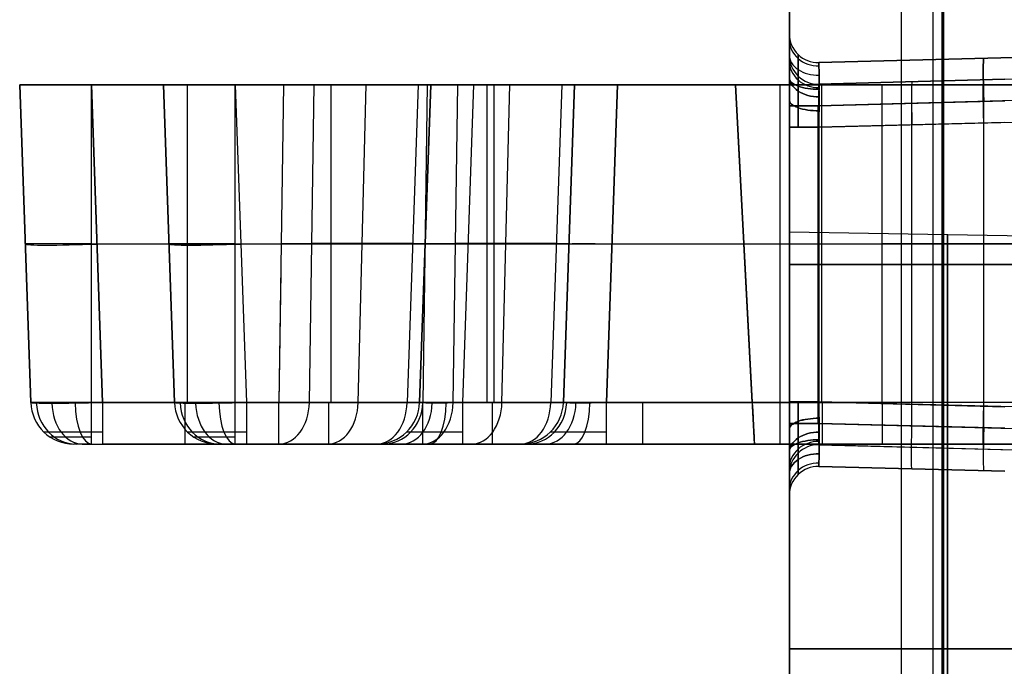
# Model space of a CAD drawing. Extents: x -15 to 7, y 1 to 148.
# Tile 3 of 194: x -13.2 to -6.35, y 12.99 to 17.49. Entities that reach past the tile are written whole.
import ezdxf

# ---------------------------------------------------------------- set-up
doc = ezdxf.new("R2010")
doc.units = 0
doc.layers.add('DEFAULT', color=7, linetype='CONTINUOUS')

msp = doc.modelspace()

# ---------------------------------------------------------------- linework, layer by layer
at = {"layer": 'DEFAULT', "color": 254}
for p, q in [((-7.845, 12.8793, -53.9885), (-7.845, 139.9844, -53.9885)), ((-7.845, 8.202, -18.751), (-7.845, 103.3467, -18.751)), ((-7.0659, 103.3467, -17.9513), (-7.0659, 8.202, -17.9513)), ((-6.8472, 101.1419, -18.6), (-6.8472, 10.8888, -18.6)), ((-6.8472, 101.1419, -19.8), (-6.8472, 10.8888, -19.8)), ((-6.8472, 101.1419, -19.2), (-6.8472, 10.8888, -19.2)), ((-6.7815, 10.8888, -18.7), (-6.7815, 101.1419, -18.7)), ((-6.7815, 10.8888, -18.7), (-6.7815, 101.1419, -18.7)), ((-6.7771, 10.8888, -19.2), (-6.7771, 101.1419, -19.2)), ((-6.7771, 10.8888, -19.2), (-6.7771, 101.1419, -19.2)), ((-6.7728, 101.1419, -19.7), (-6.7728, 10.8888, -19.7)), ((-6.7728, 101.1419, -19.7), (-6.7728, 10.8888, -19.7)), ((-7.845, 69.827, -106.7865), (-7.845, 8.2414, -106.7865)), ((-7.0659, 69.0485, -107.5862), (-7.0659, 8.2414, -107.5862)), ((-7.845, 17.3906, -33.6054), (-7.845, 17.3906, -24.8945)), ((-7.845, 17.2406, -93.1417), (-7.845, 17.2406, -84.7308)), ((-7.7847, 17.2475, -33.6054), (-7.7839, 17.1425, -33.8571)), ((-7.7839, 17.1425, -24.6428), (-7.7847, 17.2475, -24.8945)), ((-7.6398, 17.1907, -24.8945), (-5.345, 17.2508, -24.8344)), ((-5.345, 17.2508, -33.6655), (-7.6398, 17.1907, -33.6054)), ((-5.345, 17.2508, -29.25), (-7.6398, 17.1907, -29.25)), ((-6.4924, 17.2207, -33.6355), (-6.4924, 17.2207, -24.8644)), ((-7.7847, 16.8908, -24.5378), (-7.7839, 17.1425, -24.6428)), ((-7.7839, 17.1425, -33.8571), (-7.7847, 16.8908, -33.9621)), ((-7.645, 17.1906, -33.6054), (-7.645, 17.1906, -24.8945)), ((-7.6376, 17.1029, -33.8176), (-7.6398, 17.1907, -33.6054)), ((-7.6398, 17.1907, -33.6054), (-7.6398, 17.1907, -24.8945)), ((-7.6398, 17.1907, -24.8945), (-7.6376, 17.1029, -24.6823)), ((-7.7847, 17.0975, -93.1417), (-7.7839, 16.9925, -93.3934)), ((-7.7839, 16.9925, -84.4791), (-7.7847, 17.0975, -84.7308)), ((-7.6376, 17.1029, -24.6823), (-7.6398, 16.8908, -24.5946)), ((-7.6398, 16.8908, -33.9053), (-7.6376, 17.1029, -33.8176)), ((-5.345, 17.1008, -93.2018), (-7.6398, 17.0407, -93.1417)), ((-7.6398, 17.0407, -84.7308), (-6.345, 17.0746, -84.6969)), ((-6.345, 17.0746, -88.9493), (-7.6398, 17.0407, -88.9493)), ((-6.4924, 17.0707, -93.1718), (-6.4924, 17.0707, -84.7007)), ((-7.7847, 16.7408, -84.3741), (-7.7839, 16.9925, -84.4791)), ((-7.7839, 16.9925, -93.3934), (-7.7847, 16.7408, -93.4984)), ((-7.645, 17.0406, -93.1417), (-7.645, 17.0406, -84.7308)), ((-7.6376, 16.9529, -93.3538), (-7.6398, 17.0407, -93.1417)), ((-7.6398, 17.0407, -93.1417), (-7.6398, 17.0407, -84.7308)), ((-7.6398, 17.0407, -84.7308), (-7.6376, 16.9529, -84.5186)), ((-7.6376, 16.9529, -84.5186), (-7.6398, 16.7408, -84.4309)), ((-7.6398, 16.7408, -93.4416), (-7.6376, 16.9529, -93.3538)), ((-5.345, 16.9509, -24.5345), (-7.6398, 16.8908, -24.5946)), ((-7.6398, 16.8908, -33.9053), (-6.345, 16.9247, -33.9392)), ((-7.845, 14.6798, -34.1053), (-7.845, 16.8908, -34.1053)), ((-7.845, 16.8908, -24.3946), (-7.845, 14.6798, -24.3946)), ((-7.645, 14.6798, -24.5946), (-7.645, 16.8908, -24.5946)), ((-7.645, 16.8908, -33.9053), (-7.645, 14.6798, -33.9053)), ((-7.6398, 16.8908, -24.5946), (-7.6398, 14.6798, -24.5946)), ((-7.6398, 14.6798, -33.9053), (-7.6398, 16.8908, -33.9053)), ((-6.9924, 14.6629, -33.9223), (-6.9924, 16.9077, -33.9223)), ((-6.4924, 14.6498, -24.5645), (-6.4924, 16.9208, -24.5645)), ((-7.6398, 16.7408, -93.4416), (-5.345, 16.8009, -93.5017)), ((-7.845, 14.8298, -93.6415), (-7.845, 16.7408, -93.6415)), ((-7.845, 16.7408, -84.2309), (-7.845, 14.8298, -84.2309)), ((-7.645, 14.8298, -84.4309), (-7.645, 16.7408, -84.4309)), ((-7.645, 16.7408, -93.4415), (-7.645, 14.8298, -93.4415)), ((-6.345, 16.7747, -84.397), (-7.6398, 16.7408, -84.4309)), ((-7.6398, 16.7408, -84.4309), (-7.6398, 14.8298, -84.4309)), ((-7.6398, 14.8298, -93.4416), (-7.6398, 16.7408, -93.4416)), ((-6.9924, 14.8129, -84.4139), (-6.9924, 16.7577, -84.4139)), ((-6.4924, 14.7998, -93.4717), (-6.4924, 16.7708, -93.4717)), ((-5.645, 15.9725, -99.8645), (-7.845, 16.0109, -99.8645)), ((-7.6398, 15.7853, -84.4309), (-6.345, 15.7853, -84.397)), ((-5.345, 15.7853, -93.5017), (-7.6398, 15.7853, -93.4416)), ((-7.6398, 15.7853, -24.5946), (-5.345, 15.7853, -24.5345)), ((-6.345, 15.7853, -33.9392), (-7.6398, 15.7853, -33.9053)), ((-7.7847, 14.8298, -93.4984), (-7.7839, 14.5781, -93.3934)), ((-7.7839, 14.5781, -84.4791), (-7.7847, 14.8298, -84.3741)), ((-7.6376, 14.6177, -93.3538), (-7.6398, 14.8298, -93.4416)), ((-7.6398, 14.8298, -84.4309), (-6.345, 14.7959, -84.397)), ((-5.345, 14.7697, -93.5017), (-7.6398, 14.8298, -93.4416)), ((-7.6398, 14.8298, -84.4309), (-7.6376, 14.6177, -84.5186)), ((-7.7847, 14.6798, -33.9621), (-7.7839, 14.4281, -33.8571)), ((-7.7839, 14.4281, -24.6428), (-7.7847, 14.6798, -24.5378)), ((-7.6376, 14.4677, -33.8176), (-7.6398, 14.6798, -33.9053)), ((-6.345, 14.6459, -33.9392), (-7.6398, 14.6798, -33.9053)), ((-7.6398, 14.6798, -24.5946), (-5.345, 14.6197, -24.5345)), ((-7.6398, 14.6798, -24.5946), (-7.6376, 14.4677, -24.6823)), ((-7.6376, 14.6177, -84.5186), (-7.6398, 14.5299, -84.7308)), ((-7.6398, 14.5299, -93.1417), (-7.6376, 14.6177, -93.3538)), ((-7.7847, 14.4732, -84.7308), (-7.7839, 14.5781, -84.4791)), ((-7.7839, 14.5781, -93.3934), (-7.7847, 14.4732, -93.1417)), ((-7.645, 14.53, -84.7308), (-7.645, 14.53, -93.1417)), ((-7.6398, 14.5299, -84.7308), (-7.6398, 14.5299, -93.1417)), ((-1.5, 14.3692, -84.57), (-7.6398, 14.5299, -84.7308)), ((-7.6398, 14.5299, -93.1417), (-5.345, 14.4699, -93.2018)), ((-7.6398, 14.5299, -88.8859), (-5.345, 14.4699, -88.8859)), ((-7.6376, 14.4677, -24.6823), (-7.6398, 14.3799, -24.8945)), ((-7.6398, 14.3799, -33.6054), (-7.6376, 14.4677, -33.8176)), ((-7.7847, 14.3232, -24.8945), (-7.7839, 14.4281, -24.6428)), ((-7.7839, 14.4281, -33.8571), (-7.7847, 14.3232, -33.6054)), ((-7.845, 14.33, -84.7308), (-7.845, 14.33, -93.1417)), ((-7.645, 14.38, -24.8945), (-7.645, 14.38, -33.6054)), ((-7.6398, 14.3799, -24.8945), (-7.6398, 14.3799, -33.6054)), ((-7.6398, 14.3799, -33.6054), (-6.345, 14.346, -33.6393)), ((-6.345, 14.346, -24.8606), (-7.6398, 14.3799, -24.8945)), ((-7.6398, 14.3799, -29.25), (-6.345, 14.346, -29.25)), ((-6.9924, 14.363, -33.6224), (-6.9924, 14.363, -24.8775)), ((-7.845, 14.18, -24.8945), (-7.845, 14.18, -33.6054)), ((-7.845, 13.1109, -102.7645), (-5.645, 13.1109, -102.7261)), ((-5.645, 13.1109, -97.0029), (-7.845, 13.1109, -96.9645))]:
    msp.add_line(p, q, dxfattribs=at)
at = {"layer": 'DEFAULT', "color": 1}
for p, q in [((-13.2, 17.0353, -96.9362), (-13.2, 17.0353, -89.9359)), ((-13.2, 17.0353, -96.9362), (-13.1228, 14.8248, -96.9362)), ((-13.1228, 14.8248, -90.0131), (-13.2, 17.0353, -89.9359)), ((-13.2, 17.0353, -93.4361), (-13.1228, 14.8248, -93.4361)), ((-12.7003, 17.0353, -89.4362), (-7.2, 17.0353, -89.4362)), ((-12.7003, 17.0353, -89.4362), (-12.6231, 14.8248, -89.5134)), ((-12.6231, 14.8248, -89.5134), (-12.7003, 17.0353, -89.4362)), ((-11.3642, 17.0353, -97.4362), (-12.7, 17.0353, -97.4362)), ((-12.7, 14.8248, -97.359), (-12.7, 17.0353, -97.4362)), ((-12.2, 17.0353, -37.25), (-12.2, 17.0353, -30.2496)), ((-12.2, 17.0353, -37.25), (-12.1228, 14.8248, -37.25)), ((-12.1228, 14.8248, -30.3268), (-12.2, 17.0353, -30.2496)), ((-12.2, 17.0353, -33.7498), (-12.1228, 14.8248, -33.7498)), ((-12.0321, 14.8248, -97.359), (-12.0321, 17.0353, -97.4362)), ((-11.7003, 17.0353, -29.75), (-8.2188, 17.0353, -29.75)), ((-11.7003, 17.0353, -29.75), (-11.6231, 14.8248, -29.8271)), ((-10.3642, 17.0353, -37.75), (-11.7, 17.0353, -37.75)), ((-11.7, 14.8248, -37.6728), (-11.7, 17.0353, -37.75)), ((-11.3642, 17.0353, -97.4362), (-11.3962, 14.8248, -97.359)), ((-11.1522, 17.0353, -97.3484), (-11.3642, 17.0353, -97.4362)), ((-11.1842, 14.8248, -97.2712), (-11.1522, 17.0353, -97.3484)), ((-10.4278, 17.0353, -96.6241), (-11.1522, 17.0353, -97.3484)), ((-11.0321, 14.8248, -37.6728), (-11.0321, 17.0353, -37.75)), ((-10.8446, 14.8248, -96.9317), (-10.79, 17.0353, -96.9862)), ((-10.4278, 17.0353, -96.6241), (-10.505, 14.8248, -96.5921)), ((-10.34, 17.0353, -96.412), (-10.4278, 17.0353, -96.6241)), ((-10.4172, 14.8248, -96.3801), (-10.34, 17.0353, -96.412)), ((-10.34, 17.0353, -93.7361), (-10.4172, 14.8248, -93.6589)), ((-10.4172, 14.8248, -95.0355), (-10.34, 17.0353, -95.0355)), ((-10.4172, 14.8248, -96.3801), (-10.34, 17.0353, -96.412)), ((-10.3642, 17.0353, -37.75), (-10.3962, 14.8248, -37.6728)), ((-10.3642, 17.0353, -37.75), (-10.3962, 14.8248, -37.6728)), ((-10.1522, 17.0353, -37.6621), (-10.3642, 17.0353, -37.75)), ((-10.34, 17.0353, -93.7361), (-10.34, 17.0353, -96.412)), ((-10.1842, 14.8248, -37.5849), (-10.1522, 17.0353, -37.6621)), ((-9.4278, 17.0353, -36.9378), (-10.1522, 17.0353, -37.6621)), ((-10.1174, 14.8248, -93.359), (-10.0402, 17.0353, -93.4362)), ((-5.7, 17.0353, -93.4362), (-10.0402, 17.0353, -93.4362)), ((-9.9502, 17.0353, -89.4362), (-9.9502, 14.8248, -89.5134)), ((-9.9016, 17.0353, -29.75), (-9.9016, 14.8248, -29.8271)), ((-9.8446, 14.8248, -37.2454), (-9.79, 17.0353, -37.3)), ((-9.4278, 17.0353, -36.9378), (-9.505, 14.8248, -36.9058)), ((-9.34, 17.0353, -36.7258), (-9.4278, 17.0353, -36.9378)), ((-9.4172, 14.8248, -36.6938), (-9.34, 17.0353, -36.7258)), ((-9.34, 17.0353, -34.0498), (-9.4172, 14.8248, -33.9726)), ((-9.4172, 14.8248, -35.3492), (-9.34, 17.0353, -35.3492)), ((-9.4172, 14.8248, -36.6938), (-9.34, 17.0353, -36.7258)), ((-9.34, 17.0353, -34.0498), (-9.34, 17.0353, -36.7258)), ((-9.1174, 14.8248, -33.6728), (-9.0402, 17.0353, -33.75)), ((-9.0402, 17.0353, -33.75), (-9.1174, 14.8248, -33.6728)), ((-6.2, 17.0353, -33.75), (-9.0402, 17.0353, -33.75)), ((-8.2188, 17.0353, -29.75), (-8.2188, 17.0353, -30.2502)), ((-8.2188, 17.0353, -30.2502), (-4.0585, 17.0353, -30.2502)), ((-8.103, 14.8248, -29.8271), (-8.2188, 17.0353, -29.75)), ((-8.0878, 14.5354, -30.1192), (-8.2188, 17.0353, -30.2502)), ((-8.2188, 17.0353, -30.0001), (-8.0893, 14.5635, -30.0001)), ((-7.9087, 14.8248, -93.359), (-7.9087, 17.0353, -93.4362)), ((-7.6201, 14.8248, -33.6728), (-7.6201, 17.0353, -33.75)), ((-7.2, 14.8248, -89.5134), (-7.2, 17.0353, -89.4362)), ((-13.1614, 15.9301, -96.9362), (-13.1614, 15.9301, -89.9745)), ((-12.7, 15.9301, -97.3976), (-11.3802, 15.9301, -97.3976)), ((-12.6617, 15.9301, -89.4748), (-7.2, 15.9301, -89.4748)), ((-12.1614, 15.9301, -37.25), (-12.1614, 15.9301, -30.2882)), ((-11.7, 15.9301, -37.7114), (-10.3802, 15.9301, -37.7114)), ((-11.6617, 15.9301, -29.7885), (-8.1609, 15.9301, -29.7885)), ((-10.4664, 15.9306, -96.6081), (-11.1682, 15.9306, -97.3098)), ((-10.3786, 15.9301, -96.3961), (-10.3786, 15.9301, -93.6975)), ((-9.4664, 15.9306, -36.9218), (-10.1682, 15.9306, -37.6236)), ((-10.0788, 15.9301, -93.3976), (-5.7, 15.9301, -93.3976)), ((-9.3786, 15.9301, -36.7098), (-9.3786, 15.9301, -34.0112)), ((-9.0788, 15.9301, -33.7114), (-6.1614, 15.9301, -33.7114)), ((-8.1533, 15.7854, -30.1847), (-8.1533, 15.7854, -29.7936)), ((-11.3831, 15.7291, -97.3906), (-11.3962, 14.8248, -97.359)), ((-13.1228, 14.8248, -96.9362), (-13.1228, 14.8248, -90.0131)), ((-11.3962, 14.8248, -97.359), (-12.7, 14.8248, -97.359)), ((-12.6231, 14.8248, -89.5134), (-7.2, 14.8248, -89.5134)), ((-12.1228, 14.8248, -37.25), (-12.1228, 14.8248, -30.3268)), ((-10.3962, 14.8248, -37.6728), (-11.7, 14.8248, -37.6728)), ((-11.6231, 14.8248, -29.8271), (-8.103, 14.8248, -29.8271)), ((-10.505, 14.8248, -96.5921), (-11.1842, 14.8248, -97.2712)), ((-10.4172, 14.8248, -93.6589), (-10.4172, 14.8248, -96.3801)), ((-10.4172, 14.8248, -93.6589), (-10.3296, 14.8205, -93.4467)), ((-10.3296, 14.8205, -93.4467), (-10.1174, 14.8248, -93.359)), ((-9.505, 14.8248, -36.9058), (-10.1842, 14.8248, -37.5849)), ((-5.7, 14.8248, -93.359), (-10.1174, 14.8248, -93.359)), ((-9.4172, 14.8248, -33.9726), (-9.4172, 14.8248, -36.6938)), ((-9.4172, 14.8248, -33.9726), (-9.3296, 14.8205, -33.7604)), ((-9.3296, 14.8205, -33.7604), (-9.1174, 14.8248, -33.6728)), ((-6.1228, 14.8248, -33.6728), (-9.1174, 14.8248, -33.6728)), ((-12.9107, 14.618, -89.7255), (-13.0314, 14.6195, -90.0131)), ((-12.6231, 14.6195, -89.6048), (-12.9107, 14.618, -89.7255)), ((-11.9107, 14.618, -30.0392), (-12.0314, 14.6195, -30.3268)), ((-11.6231, 14.6195, -29.9186), (-11.9107, 14.618, -30.0392)), ((-10.3953, 14.6179, -93.381), (-10.5087, 14.6194, -93.6589)), ((-10.1174, 14.6194, -93.2675), (-10.3953, 14.6179, -93.381)), ((-9.3953, 14.6179, -33.6947), (-9.5087, 14.6194, -33.9726)), ((-9.1174, 14.6194, -33.5812), (-9.3953, 14.6179, -33.6947)), ((-12.7645, 14.5353, -89.8718), (-12.823, 14.5353, -90.0131)), ((-12.823, 14.5353, -90.0131), (-12.823, 14.5353, -96.9362)), ((-12.7645, 14.5353, -89.8718), (-12.6231, 14.5353, -89.8132)), ((-12.7, 14.5353, -97.0592), (-11.3962, 14.5353, -97.0592)), ((-7.2, 14.5353, -89.8132), (-12.6231, 14.5353, -89.8132)), ((-11.7645, 14.5353, -30.1855), (-11.823, 14.5353, -30.3268)), ((-11.823, 14.5353, -30.3268), (-11.823, 14.5353, -37.25)), ((-11.823, 14.5353, -33.75), (-9.6742, 14.5353, -33.75)), ((-11.7645, 14.5353, -30.1855), (-11.6231, 14.5353, -30.127)), ((-11.7, 14.5353, -37.3729), (-10.3962, 14.5353, -37.3729)), ((-6.1127, 14.5353, -30.127), (-11.6231, 14.5353, -30.127)), ((-11.3962, 14.5353, -97.0592), (-10.717, 14.5353, -96.3801)), ((-10.717, 14.5353, -96.3801), (-10.717, 14.5353, -93.6589)), ((-10.3962, 14.5353, -37.3729), (-9.717, 14.5353, -36.6938)), ((-10.1174, 14.5353, -93.0592), (-5.7, 14.5353, -93.0592)), ((-9.717, 14.5353, -36.6938), (-9.717, 14.5353, -33.9726)), ((-9.1174, 14.5353, -33.3729), (-6.1127, 14.5353, -33.3729)), ((-8.9678, 14.5353, -30.127), (-8.9678, 14.5353, -33.3729)), ((-6.1127, 14.5354, -30.1192), (-8.0878, 14.5354, -30.1192))]:
    msp.add_line(p, q, dxfattribs=at)
at = {"layer": 'DEFAULT', "color": 254}
for centre, start, end in [((-7.645, 17.3906, -33.6054), 180, 271.5), ((-7.645, 17.3906, -24.8945), 180, 271.5), ((-7.645, 17.3906, -29.25), 180, 271.5), ((-7.645, 17.2406, -84.7308), 180, 271.5), ((-7.645, 17.2406, -93.1417), 180, 271.5), ((-7.645, 17.2406, -88.9362), 180, 271.5), ((-7.645, 14.33, -84.7308), 88.5, 180), ((-7.645, 14.33, -93.1417), 88.5, 180), ((-7.645, 14.33, -88.9362), 88.5, 180), ((-7.645, 14.18, -24.8945), 88.5, 180), ((-7.645, 14.18, -33.6054), 88.5, 180), ((-7.645, 14.18, -29.25), 88.5, 180)]:
    msp.add_arc(centre, 0.2, start, end, dxfattribs=at)
at = {"layer": 'DEFAULT', "color": 254, "extrusion": (1, -1.16725e-14, 2.32109e-15)}
for centre in [(16.8908, -33.6055, -7.845), (16.7408, -93.1418, -7.845)]:
    msp.add_arc(centre, 0.4998, 315.00326, 0.00487, dxfattribs=at)
at = {"layer": 'DEFAULT', "color": 254, "extrusion": (1, 0, 0)}
for centre, radius, start, end in [((16.8908, -24.8944, -7.845), 0.4998, 359.99513, 44.99674), ((16.8908, -24.8945, -7.845), 0.4998, 45.00326, 90.00487), ((13.1109, -99.8645, -7.845), 2.9, 270, 90), ((13.1109, -99.8645, -6.745), 2.8808, 270, 90), ((14.8298, -84.7308, -7.845), 0.4998, 89.99513, 134.99674), ((14.8298, -93.1418, -7.845), 0.4998, 179.99513, 224.99674), ((14.6798, -24.8944, -7.845), 0.4998, 135.00326, 180.00487), ((13.1109, -99.8645, -7.845), 2.9, 90, 270), ((13.1109, -99.8645, -6.745), 2.8808, 90, 270)]:
    msp.add_arc(centre, radius, start, end, dxfattribs=at)
at = {"layer": 'DEFAULT', "color": 254, "extrusion": (9.20987e-05, 0.382706, 0.92387)}
for centre in [(7.6492, -28.9639, -24.5836), (7.6492, -51.6102, -79.6448)]:
    msp.add_arc(centre, 0.2, 359.96277, 91.97559, dxfattribs=at)
at = {"layer": 'DEFAULT', "color": 254, "extrusion": (-9.20987e-05, -0.382706, 0.92387)}
for centre in [(-7.6492, 6.5756, -29.4627), (-7.6492, -16.4627, -84.6863)]:
    msp.add_arc(centre, 0.2, 179.96277, 271.97559, dxfattribs=at)
at = {"layer": 'DEFAULT', "color": 254, "extrusion": (-1.58881e-14, 0.707107, 0.707107)}
msp.add_arc((7.645, -36.2061, -11.819), 0.2, 0.00001, 92.12083, dxfattribs=at)
at = {"layer": 'DEFAULT', "color": 254, "extrusion": (2.3906e-14, -0.707107, 0.707107)}
msp.add_arc((-7.645, -5.1596, -29.5466), 0.2, 180, 272.12084, dxfattribs=at)
at = {"layer": 'DEFAULT', "color": 254, "extrusion": (1, -2.32109e-15, 1.16725e-14)}
msp.add_arc((16.8908, -33.6054, -7.845), 0.4998, 269.99513, 314.99674, dxfattribs=at)
at = {"layer": 'DEFAULT', "color": 254, "extrusion": (1, 9.89384e-15, 6.6102e-15)}
msp.add_arc((16.7408, -84.7307, -7.845), 0.4998, 359.99513, 44.99674, dxfattribs=at)
at = {"layer": 'DEFAULT', "color": 254, "extrusion": (0.999315, 0.026168, -0.026168)}
for centre in [(17.0848, -33.782, -5.1575), (16.9348, -93.298, -3.6031)]:
    msp.add_arc(centre, 0.3, 270.03926, 0, dxfattribs=at)
at = {"layer": 'DEFAULT', "color": 254, "extrusion": (0.999315, 0.026168, 0.026168)}
for centre in [(17.0848, -24.6979, -6.688), (16.9348, -84.5136, -8.758)]:
    msp.add_arc(centre, 0.3, 0, 89.96074, dxfattribs=at)
at = {"layer": 'DEFAULT', "color": 254, "extrusion": (3.13237e-13, 0.707107, 0.707107)}
msp.add_arc((7.645, -78.1985, -54.0236), 0.2, 0, 92.12084, dxfattribs=at)
at = {"layer": 'DEFAULT', "color": 254, "extrusion": (1, -1.55415e-14, 3.14602e-14)}
msp.add_arc((16.7408, -93.1417, -7.845), 0.4998, 269.99513, 314.99674, dxfattribs=at)
at = {"layer": 'DEFAULT', "color": 254, "extrusion": (1, -6.6102e-15, -9.89384e-15)}
msp.add_arc((16.7408, -84.7308, -7.845), 0.4998, 45.00326, 90.00487, dxfattribs=at)
at = {"layer": 'DEFAULT', "color": 254, "extrusion": (2.60851e-13, 0.707107, -0.707107)}
msp.add_arc((7.645, -47.5763, 71.7512), 0.2, 267.87917, 359.99999, dxfattribs=at)
at = {"layer": 'DEFAULT', "color": 254, "extrusion": (-9.20987e-05, 0.92387, -0.382706)}
for centre in [(7.6433, -16.0351, 25.1329), (7.6433, -71.3735, 47.894)]:
    msp.add_arc(centre, 0.2, 268.03934, 0.05216, dxfattribs=at)
at = {"layer": 'DEFAULT', "color": 254, "extrusion": (-9.20987e-05, 0.92387, 0.382706)}
for centre in [(7.6433, -38.0112, 2.7446), (7.6433, -92.9576, -20.1788)]:
    msp.add_arc(centre, 0.2, 359.94784, 91.96066, dxfattribs=at)
at = {"layer": 'DEFAULT', "color": 1, "extrusion": (-1.21341e-14, 1, 5.0243e-15)}
msp.add_arc((12.7004, -89.9358, 17.0353), 0.4996, 359.98556, 90.01444, dxfattribs=at)
at = {"layer": 'DEFAULT', "color": 1, "extrusion": (1.77522e-10, 1, 1.77522e-10)}
msp.add_arc((12.7, -96.9362, 17.0353), 0.5, 270, 0, dxfattribs=at)
at = {"layer": 'DEFAULT', "color": 1, "extrusion": (0, 1, 0)}
for centre, radius, start, end in [((11.7004, -30.2495, 17.0353), 0.4996, 359.98556, 90.01444), ((11.7, -37.25, 17.0353), 0.5, 270, 0), ((10.0403, -93.736, 17.0353), 0.2997, 359.98556, 90.01444), ((12.7, -96.9362, 15.9301), 0.4614, 270, 0), ((11.7, -37.25, 15.9301), 0.4614, 270, 0), ((7.2, -88.4362, 15.9301), 1.0386, 180, 270), ((12.7, -96.9362, 14.5834), 0.2859, 270, 0), ((12.7, -96.9362, 14.5353), 0.123, 270, 360), ((11.7, -37.25, 14.5834), 0.2859, 270, 0)]:
    msp.add_arc(centre, radius, start, end, dxfattribs=at)
at = {"layer": 'DEFAULT', "color": 1, "extrusion": (-2.85973e-14, 1, 2.85973e-14)}
msp.add_arc((9.0403, -34.0497, 17.0353), 0.2997, 359.98556, 90.01444, dxfattribs=at)
at = {"layer": 'DEFAULT', "color": 1, "extrusion": (-8.87646e-11, 1, 3.54028e-11)}
msp.add_arc((7.2, -88.4362, 17.0353), 1, 180, 270, dxfattribs=at)
at = {"layer": 'DEFAULT', "color": 254, "extrusion": (-3.59562e-14, 1, -1.91405e-14)}
msp.add_arc((7.645, -24.3946, 16.8908), 0.2, 268.5, 0, dxfattribs=at)
at = {"layer": 'DEFAULT', "color": 254, "extrusion": (-4.10154e-14, 1, 4.21035e-14)}
msp.add_arc((7.645, -34.1053, 16.8908), 0.2, 360, 91.5, dxfattribs=at)
at = {"layer": 'DEFAULT', "color": 254, "extrusion": (-3.45853e-14, 1, -5.32725e-14)}
msp.add_arc((7.645, -84.2309, 16.7408), 0.2, 268.5, 360, dxfattribs=at)
at = {"layer": 'DEFAULT', "color": 254, "extrusion": (0, 1, 0)}
for centre, start, end in [((7.645, -93.6415, 16.7408), 0, 91.5), ((7.645, -84.2309, 15.7853), 268.5, 0), ((7.645, -93.6415, 15.7853), 0, 91.5), ((7.645, -24.3946, 15.7853), 268.5, 0), ((7.645, -34.1053, 15.7853), 0, 91.5)]:
    msp.add_arc(centre, 0.2, start, end, dxfattribs=at)
at = {"layer": 'DEFAULT', "color": 1, "extrusion": (-0.034878, 0.998783, 0.034878)}
for centre, start in [((12.0974, -90.4911, 13.2294), 360), ((11.098, -30.8399, 15.2763), 0)]:
    msp.add_arc(centre, 0.5, start, 89.93022, dxfattribs=at)
at = {"layer": 'DEFAULT', "color": 1, "extrusion": (0.014454, 0.999286, -0.034896)}
for centre in [(11.6095, -96.4882, 19.1521), (10.6096, -36.8378, 17.0837), (11.6095, -96.4882, 18.047), (10.6096, -36.8378, 15.9786)]:
    msp.add_arc(centre, 0.3, 224.99999, 269.97108, dxfattribs=at)
at = {"layer": 'DEFAULT', "color": 1, "extrusion": (0.034896, 0.999286, -0.014454)}
for centre in [(11.2282, -96.1611, 16.949), (10.2288, -36.4806, 16.1212), (11.2282, -96.1611, 15.8439), (10.2288, -36.4806, 15.016)]:
    msp.add_arc(centre, 0.3, 180, 224.97109, dxfattribs=at)
at = {"layer": 'DEFAULT', "color": 1, "extrusion": (0.034878, 0.998783, -0.034878)}
for centre in [(10.6282, -93.0978, 18.8145), (9.6288, -33.4466, 16.7677)]:
    msp.add_arc(centre, 0.3, 0, 89.93022, dxfattribs=at)
at = {"layer": 'DEFAULT', "color": 1, "extrusion": (-7.14225e-14, 1, 1.34442e-13)}
msp.add_arc((12.7, -96.9362, 14.8248), 0.4228, 270, 360, dxfattribs=at)
at = {"layer": 'DEFAULT', "color": 1, "extrusion": (-0.020923, 0.999562, 0.020923)}
for centre, start, end in [((12.3065, -90.3108, 13.2096), 0.16803, 44.83387), ((12.3084, -90.3127, 13.2096), 45.14104, 89.80687), ((11.3067, -30.6371, 14.4375), 0.16803, 44.83387), ((11.3086, -30.639, 14.4375), 45.14104, 89.80687)]:
    msp.add_arc(centre, 0.5032, start, end, dxfattribs=at)
at = {"layer": 'DEFAULT', "color": 1}
for centre, start, end in [((-12.823, 14.8353, -90.0131), 182, 270), ((-12.823, 14.8353, -96.9362), 182, 270), ((-12.823, 14.8353, -93.4747), 182, 270), ((-11.823, 14.8353, -30.3268), 182, 270), ((-11.823, 14.8353, -37.25), 182, 270), ((-11.823, 14.8353, -33.7884), 182, 270), ((-10.717, 14.8353, -96.3801), 270, 358), ((-10.717, 14.8353, -93.6589), 270, 358), ((-10.717, 14.8353, -95.0195), 270, 358), ((-9.717, 14.8353, -36.6938), 270, 358), ((-9.717, 14.8353, -33.9726), 270, 358), ((-9.717, 14.8353, -35.3332), 270, 358)]:
    msp.add_arc(centre, 0.3, start, end, dxfattribs=at)
at = {"layer": 'DEFAULT', "color": 1, "extrusion": (0.382636, 7.79907e-05, 0.923899)}
for centre in [(14.8379, -22.5829, -87.992), (14.8377, -0.6687, -32.4652)]:
    msp.add_arc(centre, 0.2999, 92.58746, 179.9512, dxfattribs=at)
at = {"layer": 'DEFAULT', "color": 1, "extrusion": (0.707107, 3.67126e-14, 0.707107)}
msp.add_arc((14.8353, -54.5231, -72.5748), 0.3, 92.82729, 179.99999, dxfattribs=at)
at = {"layer": 'DEFAULT', "color": 1, "extrusion": (0.923899, -7.79907e-05, 0.382636)}
for centre in [(14.8342, -78.1328, -46.1059), (14.8343, -23.3714, -22.3439)]:
    msp.add_arc(centre, 0.2999, 92.6001, 179.96384, dxfattribs=at)
at = {"layer": 'DEFAULT', "color": 1, "extrusion": (1, -3.80417e-31, -3.67365e-31)}
msp.add_arc((14.8353, -97.0592, -12.7), 0.3, 180, 268, dxfattribs=at)
at = {"layer": 'DEFAULT', "color": 1, "extrusion": (1, 1.79558e-14, -1.73397e-14)}
msp.add_arc((14.8353, -89.8132, -12.6231), 0.3, 92, 180, dxfattribs=at)
at = {"layer": 'DEFAULT', "color": 1, "extrusion": (-4.20133e-15, 1, 0)}
msp.add_arc((11.7, -37.25, 14.8248), 0.4228, 270, 0, dxfattribs=at)
at = {"layer": 'DEFAULT', "color": 1, "extrusion": (1, 0, 0)}
for centre, start, end in [((14.8353, -97.0592, -12.0481), 180, 268), ((14.8353, -37.3729, -11.7), 180, 268), ((14.8353, -37.3729, -11.0481), 180, 268), ((14.8353, -37.3729, -10.3962), 180, 268), ((14.8353, -93.0592, -10.1174), 180, 268), ((14.8353, -89.8132, -9.9116), 92, 180), ((14.8353, -33.3729, -9.1174), 180, 268), ((14.8353, -30.127, -8.8679), 92, 180), ((14.8353, -93.0592, -7.9087), 180, 268), ((14.8353, -33.3729, -7.615), 180, 268)]:
    msp.add_arc(centre, 0.3, start, end, dxfattribs=at)
at = {"layer": 'DEFAULT', "color": 1, "extrusion": (0.707107, 4.99981e-14, 0.707107)}
msp.add_arc((14.8353, -13.0256, -29.6631), 0.3, 92.82728, 180, dxfattribs=at)
at = {"layer": 'DEFAULT', "color": 1, "extrusion": (1, -5.69985e-15, 1.14291e-14)}
msp.add_arc((14.8353, -30.127, -11.6231), 0.3, 92, 180, dxfattribs=at)
at = {"layer": 'DEFAULT', "color": 1, "extrusion": (1, 1.77404e-14, -1.84171e-14)}
msp.add_arc((14.8353, -97.0592, -11.3962), 0.3, 180, 268, dxfattribs=at)
at = {"layer": 'DEFAULT', "color": 1, "extrusion": (0.707107, 1.82412e-14, 0.707107)}
msp.add_arc((14.8353, -60.5729, -76.6895), 0.3, 180, 268, dxfattribs=at)
at = {"layer": 'DEFAULT', "color": 1, "extrusion": (0.707107, 0, 0.707107)}
for centre in [(14.8353, -60.5729, -76.2093), (14.8353, -19.0755, -33.2976)]:
    msp.add_arc(centre, 0.3, 180, 268, dxfattribs=at)
at = {"layer": 'DEFAULT', "color": 1, "extrusion": (0.707107, 4.78153e-14, 0.707107)}
msp.add_arc((14.8353, -60.5729, -75.7291), 0.3, 180, 268, dxfattribs=at)
at = {"layer": 'DEFAULT', "color": 1, "extrusion": (0.382472, 0.000107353, 0.923967)}
for centre in [(14.8382, -25.8782, -90.4056), (14.8379, -3.9739, -34.8749)]:
    msp.add_arc(centre, 0.2999, 179.9286, 267.40052, dxfattribs=at)
at = {"layer": 'DEFAULT', "color": 1, "extrusion": (0.707107, 4.50287e-14, 0.707107)}
msp.add_arc((14.8353, -58.4731, -73.3809), 0.3, 180.00001, 267.17271, dxfattribs=at)
at = {"layer": 'DEFAULT', "color": 1, "extrusion": (0.707107, 7.60922e-16, 0.707107)}
msp.add_arc((14.8353, -19.0755, -33.7779), 0.3, 180, 268, dxfattribs=at)
at = {"layer": 'DEFAULT', "color": 1, "extrusion": (0.923967, -0.000107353, 0.382472)}
for centre in [(14.834, -82.0681, -45.1717), (14.8341, -27.3024, -21.4194)]:
    msp.add_arc(centre, 0.2999, 179.946, 267.41792, dxfattribs=at)
at = {"layer": 'DEFAULT', "color": 1, "extrusion": (0.707107, 2.56916e-14, 0.707107)}
msp.add_arc((14.8353, -19.0755, -32.8174), 0.3, 180, 268, dxfattribs=at)
at = {"layer": 'DEFAULT', "color": 1, "extrusion": (0.707107, -1.62773e-14, 0.707107)}
msp.add_arc((14.8353, -16.9756, -30.4692), 0.3, 180, 267.17272, dxfattribs=at)
at = {"layer": 'DEFAULT', "color": 1, "extrusion": (0.99863, 0.052336, 4.14128e-09)}
msp.add_arc((15.2389, -30.1272, -7.316), 0.3002, 91.96027, 178.47655, dxfattribs=at)
at = {"layer": 'DEFAULT', "color": 254, "extrusion": (1, 1.32204e-14, 1.97877e-14)}
msp.add_arc((14.8298, -93.1417, -7.845), 0.4998, 225.00326, 270.00487, dxfattribs=at)
at = {"layer": 'DEFAULT', "color": 254, "extrusion": (-2.59657e-14, 1, 5.53379e-27)}
msp.add_arc((7.645, -84.2309, 14.8298), 0.2, 268.5, 0, dxfattribs=at)
at = {"layer": 'DEFAULT', "color": 254, "extrusion": (3.52767e-14, 1, -3.62125e-14)}
msp.add_arc((7.645, -93.6415, 14.8298), 0.2, 0, 91.5, dxfattribs=at)
at = {"layer": 'DEFAULT', "color": 1, "extrusion": (2.96831e-14, 1, -3.29813e-15)}
msp.add_arc((7.2, -88.4362, 14.8248), 1.0772, 180, 270, dxfattribs=at)
at = {"layer": 'DEFAULT', "color": 1, "extrusion": (1, -9.35452e-33, 9.03356e-33)}
msp.add_arc((14.8353, -89.8132, -7.2), 0.3, 92, 180, dxfattribs=at)
at = {"layer": 'DEFAULT', "color": 254, "extrusion": (0.999315, -0.026168, -0.026168)}
for centre in [(14.625, -93.3196, -4.4293), (14.475, -33.8036, -6.4836)]:
    msp.add_arc(centre, 0.3, 180, 269.96074, dxfattribs=at)
at = {"layer": 'DEFAULT', "color": 254, "extrusion": (9.20987e-05, 0.92387, -0.382706)}
for centre in [(7.6465, -80.8754, 49.346), (7.6465, -25.929, 26.4225)]:
    msp.add_arc(centre, 0.2, 359.94784, 91.96066, dxfattribs=at)
at = {"layer": 'DEFAULT', "color": 254, "extrusion": (9.20987e-05, 0.92387, 0.382706)}
for centre in [(7.6465, -83.4557, -18.7268), (7.6465, -28.1174, 4.0343)]:
    msp.add_arc(centre, 0.2, 268.03934, 0.05216, dxfattribs=at)
at = {"layer": 'DEFAULT', "color": 254, "extrusion": (1, -4.28911e-15, 1.77869e-15)}
msp.add_arc((14.6798, -33.6054, -7.845), 0.4998, 225.00326, 270.00487, dxfattribs=at)
at = {"layer": 'DEFAULT', "color": 254, "extrusion": (1, 2.32109e-15, -1.16725e-14)}
msp.add_arc((14.6798, -24.8945, -7.845), 0.4998, 89.99513, 134.99674, dxfattribs=at)
at = {"layer": 'DEFAULT', "color": 254, "extrusion": (-8.66115e-15, 1, 8.87874e-15)}
msp.add_arc((7.645, -24.3946, 14.6798), 0.2, 268.5, 0, dxfattribs=at)
at = {"layer": 'DEFAULT', "color": 254, "extrusion": (8.42272e-15, 1, -2.64158e-14)}
msp.add_arc((7.645, -34.1053, 14.6798), 0.2, 0, 91.5, dxfattribs=at)
at = {"layer": 'DEFAULT', "color": 254, "extrusion": (-1.44321e-13, 0.707107, -0.707107)}
msp.add_arc((7.645, -55.8747, 76.3474), 0.2, 0, 92.12084, dxfattribs=at)
at = {"layer": 'DEFAULT', "color": 254, "extrusion": (1.11561e-13, 0.707107, 0.707107)}
msp.add_arc((7.645, -69.9001, -49.4274), 0.2, 267.87916, 0, dxfattribs=at)
at = {"layer": 'DEFAULT', "color": 254, "extrusion": (0.999315, -0.026168, 0.026168)}
msp.add_arc((14.475, -24.6763, -7.5143), 0.3, 90.03926, 180, dxfattribs=at)
at = {"layer": 'DEFAULT', "color": 1, "extrusion": (-1.44429e-14, 1, -5.77717e-14)}
msp.add_arc((11.7, -37.25, 14.5353), 0.123, 270, 0, dxfattribs=at)
at = {"layer": 'DEFAULT', "color": 1, "extrusion": (-1.946e-14, 1, 3.86869e-15)}
msp.add_arc((10.1174, -93.6588, 14.5353), 0.5996, 359.99134, 44.99421, dxfattribs=at)
at = {"layer": 'DEFAULT', "color": 1, "extrusion": (1.1018e-14, 1, -1.64925e-14)}
msp.add_arc((10.1175, -93.6589, 14.5353), 0.5996, 45.00579, 90.00866, dxfattribs=at)
at = {"layer": 'DEFAULT', "color": 1, "extrusion": (3.59525e-14, 1, -1.48867e-14)}
msp.add_arc((9.1174, -33.9725, 14.5353), 0.5996, 359.99134, 44.99421, dxfattribs=at)
at = {"layer": 'DEFAULT', "color": 1, "extrusion": (1.48867e-14, 1, -3.59525e-14)}
msp.add_arc((9.1175, -33.9726, 14.5353), 0.5996, 45.00579, 90.00866, dxfattribs=at)
at = {"layer": 'DEFAULT', "color": 254, "extrusion": (-9.20987e-05, 0.382706, 0.92387)}
for centre in [(7.6416, -45.6298, -72.604), (7.6416, -22.5916, -17.3805)]:
    msp.add_arc(centre, 0.2, 268.02441, 0.03723, dxfattribs=at)
at = {"layer": 'DEFAULT', "color": 254, "extrusion": (9.20987e-05, -0.382706, 0.92387)}
for centre in [(-7.6416, -22.443, -91.7271), (-7.6416, 0.2033, -36.6658)]:
    msp.add_arc(centre, 0.2, 88.02441, 180.03723, dxfattribs=at)
at = {"layer": 'DEFAULT', "color": 1, "extrusion": (1.29001e-15, 1, -1.74817e-27)}
msp.add_arc((7.2, -88.4362, 14.5353), 1.377, 180, 270, dxfattribs=at)
at = {"layer": 'DEFAULT', "color": 254, "extrusion": (1, 3.32389e-14, -1.12524e-14)}
msp.add_arc((14.8298, -84.7307, -7.845), 0.4998, 135.00326, 180.00487, dxfattribs=at)
at = {"layer": 'DEFAULT', "color": 254, "extrusion": (-9.64109e-15, 0.707107, -0.707107)}
msp.add_arc((7.645, -13.8823, 34.1428), 0.2, 360, 92.12084, dxfattribs=at)
at = {"layer": 'DEFAULT', "color": 254, "extrusion": (-2.04627e-14, 0.707107, 0.707107)}
msp.add_arc((7.645, -27.4834, -7.2228), 0.2, 267.87917, 359.99999, dxfattribs=at)
at = {"layer": 'DEFAULT', "color": 254, "extrusion": (1, 2.33451e-14, 4.64217e-15)}
msp.add_arc((14.6798, -33.6055, -7.845), 0.4998, 179.99513, 224.99674, dxfattribs=at)

doc.saveas('drawing.dxf')
